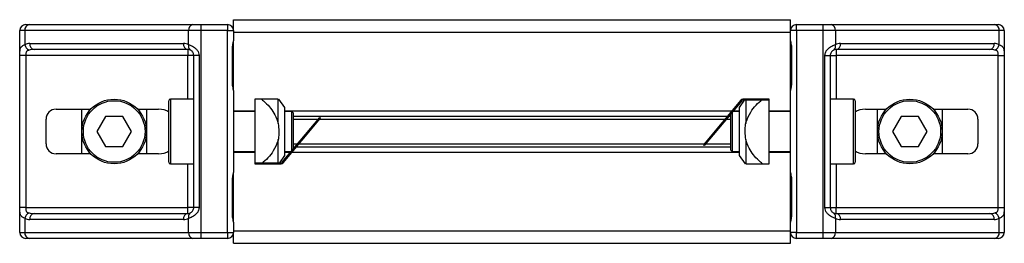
# Model space of a CAD drawing. Header units: millimetres. Extents: x 0 to 420, y 0 to 297.
# Tile 30 of 79: x 137.9 to 147.8, y 199.58 to 201.83. Entities that reach past the tile are written whole.
import ezdxf

# ---------------------------------------------------------------- set-up
doc = ezdxf.new("R2010")
doc.units = ezdxf.units.MM

msp = doc.modelspace()

# ---------------------------------------------------------------- linework, layer by layer
at = {"color": 7, "linetype": 'Continuous', "lineweight": 25}
for p, q in [((137.96152, 201.7807), (137.99521, 201.7807)), ((137.99521, 201.7807), (139.64269, 201.7807)), ((139.64269, 201.7807), (139.72401, 201.7807)), ((139.72401, 201.7807), (139.99152, 201.7807)), ((139.72401, 201.7807), (139.72401, 201.7207)), ((139.99152, 201.7807), (139.99152, 201.7207)), ((140.05152, 201.7207), (140.05152, 201.8307)), ((140.05152, 201.8307), (145.65152, 201.8307)), ((145.65152, 201.7207), (145.65152, 201.8307)), ((145.71152, 201.7207), (145.71152, 201.7807)), ((145.71152, 201.7807), (145.97904, 201.7807)), ((145.97904, 201.7207), (145.97904, 201.7807)), ((145.97904, 201.7807), (146.06035, 201.7807)), ((146.06035, 201.7807), (147.70784, 201.7807)), ((147.70784, 201.7807), (147.74152, 201.7807)), ((137.90152, 199.6907), (137.90152, 201.7207)), ((137.95278, 201.7207), (137.90152, 201.7207)), ((139.60027, 201.7207), (137.95278, 201.7207)), ((137.95278, 201.7207), (137.95278, 201.57925)), ((139.72401, 201.7207), (139.60027, 201.7207)), ((139.60027, 201.57925), (139.60027, 201.7207)), ((139.72401, 201.7207), (139.72401, 199.6907)), ((139.99152, 201.7207), (139.72401, 201.7207)), ((139.99152, 201.7207), (140.05152, 201.7207)), ((139.99152, 199.6907), (139.99152, 201.7207)), ((140.05152, 201.7207), (140.05152, 201.61856)), ((140.05152, 201.7057), (145.65152, 201.7057)), ((145.71152, 201.7207), (145.65152, 201.7207)), ((145.65152, 201.61856), (145.65152, 201.7207)), ((145.97904, 201.7207), (145.71152, 201.7207)), ((145.71152, 201.7207), (145.71152, 199.6907)), ((146.10278, 201.7207), (145.97904, 201.7207)), ((145.97904, 199.6907), (145.97904, 201.7207)), ((146.10278, 201.7207), (146.10278, 201.57925)), ((147.75027, 201.7207), (146.10278, 201.7207)), ((147.75027, 201.57925), (147.75027, 201.7207)), ((147.80152, 201.7207), (147.75027, 201.7207)), ((147.80152, 201.7207), (147.80152, 199.6907)), ((138.00395, 201.5907), (139.5491, 201.5907)), ((140.05152, 201.11784), (140.05152, 201.61687)), ((145.65152, 201.11784), (145.65152, 201.61731)), ((146.15395, 201.5907), (147.6991, 201.5907)), ((137.90256, 199.9407), (137.90256, 201.4707)), ((137.9622, 201.4707), (137.90256, 201.4707)), ((139.59152, 201.4707), (137.9622, 201.4707)), ((137.9622, 201.4707), (137.9622, 199.9407)), ((139.59152, 201.5307), (138.04638, 201.5307)), ((139.59152, 201.5307), (139.59152, 201.4707)), ((139.65152, 201.4707), (139.59152, 201.4707)), ((139.59152, 201.0307), (139.59152, 201.4707)), ((139.70501, 201.4707), (139.65152, 201.4707)), ((139.65152, 199.9407), (139.65152, 201.4707)), ((139.70501, 201.4707), (139.70501, 199.9407)), ((140.04233, 201.1807), (140.04233, 201.5557)), ((140.04616, 201.5557), (140.04233, 201.5557)), ((140.04616, 201.1807), (140.04616, 201.5557)), ((145.65689, 201.5557), (145.65689, 201.1807)), ((145.65689, 201.5557), (145.66072, 201.5557)), ((145.66072, 201.5557), (145.66072, 201.1807)), ((145.99804, 199.9407), (145.99804, 201.4707)), ((145.99804, 201.4707), (146.05152, 201.4707)), ((146.05152, 201.4707), (146.05152, 199.9407)), ((146.05152, 201.4707), (146.11152, 201.4707)), ((147.65667, 201.5307), (146.11152, 201.5307)), ((146.11152, 201.5307), (146.11152, 201.4707)), ((147.74084, 201.4707), (146.11152, 201.4707)), ((146.11152, 201.4707), (146.11152, 201.0307)), ((147.74084, 201.4707), (147.80049, 201.4707)), ((147.74084, 199.9407), (147.74084, 201.4707)), ((147.80049, 201.4707), (147.80049, 199.9407)), ((140.04616, 201.1807), (140.04233, 201.1807)), ((145.65689, 201.1807), (145.66072, 201.1807)), ((140.05152, 201.11784), (140.05152, 200.29356)), ((145.65152, 200.29356), (145.65152, 201.11784)), ((139.40152, 200.3957), (139.40152, 201.0157)), ((139.65152, 201.0307), (139.41652, 201.0307)), ((139.41652, 201.0307), (139.41652, 200.3807)), ((140.26652, 201.0307), (140.26652, 200.3807)), ((140.3322, 201.0307), (140.26652, 201.0307)), ((140.50152, 200.78694), (140.50152, 201.0307)), ((140.56652, 200.9482), (140.50855, 201.0307)), ((145.15403, 201.02177), (144.77585, 200.57108)), ((145.16169, 201.01534), (144.78351, 200.56465)), ((145.18747, 201.0207), (145.13652, 200.9482)), ((145.16169, 201.01534), (145.15403, 201.02177)), ((145.17318, 201.0307), (145.17318, 201.0207)), ((145.43652, 201.0307), (145.17318, 201.0307)), ((145.43652, 201.0207), (145.17318, 201.0207)), ((145.20152, 201.0207), (145.20152, 200.78694)), ((145.37084, 201.0307), (145.43652, 201.0307)), ((145.43652, 200.3807), (145.43652, 201.0307)), ((145.43652, 201.0207), (145.43652, 201.0307)), ((146.28652, 201.0307), (146.05152, 201.0307)), ((146.28652, 200.3807), (146.28652, 201.0307)), ((146.30152, 201.0157), (146.30152, 200.3957)), ((138.2666, 200.9307), (138.617, 200.9307)), ((138.52652, 200.4807), (138.52652, 200.9307)), ((139.08604, 200.9307), (139.29797, 200.9307)), ((139.17652, 200.9307), (139.17652, 200.4807)), ((140.05152, 200.9132), (140.26652, 200.9132)), ((140.26652, 200.9057), (140.05152, 200.9057)), ((140.56652, 200.7057), (140.56652, 200.9482)), ((140.56652, 200.9132), (145.06293, 200.9132)), ((140.63902, 200.9057), (140.56652, 200.9057)), ((140.65152, 200.8932), (140.63902, 200.9057)), ((140.63902, 200.51246), (140.63902, 200.9057)), ((140.65152, 200.8932), (140.65152, 200.52735)), ((145.05152, 200.5182), (145.05152, 200.88405)), ((145.06402, 200.89895), (145.06402, 200.5057)), ((145.13652, 200.9057), (145.06969, 200.9057)), ((145.07598, 200.9132), (145.13652, 200.9132)), ((145.13652, 200.9482), (145.13652, 200.7057)), ((145.43652, 200.9132), (145.65152, 200.9132)), ((145.65152, 200.9057), (145.43652, 200.9057)), ((146.40508, 200.9307), (146.617, 200.9307)), ((146.52652, 200.4807), (146.52652, 200.9307)), ((147.08604, 200.9307), (147.43645, 200.9307)), ((147.17652, 200.9307), (147.17652, 200.4807)), ((138.1666, 200.5807), (138.1666, 200.8307)), ((138.76492, 200.8557), (138.67832, 200.7057)), ((138.93813, 200.8557), (138.76492, 200.8557)), ((139.02473, 200.7057), (138.93813, 200.8557)), ((140.54136, 200.39606), (140.91954, 200.84676)), ((140.54902, 200.38963), (140.9272, 200.84033)), ((140.65152, 200.859), (145.01745, 200.859)), ((140.65152, 200.8303), (140.90572, 200.8303)), ((140.91878, 200.8303), (144.99336, 200.8303)), ((140.9272, 200.84033), (140.91954, 200.84676)), ((145.00642, 200.8303), (145.05152, 200.8303)), ((145.0305, 200.859), (145.05152, 200.859)), ((146.76492, 200.8557), (146.67832, 200.7057)), ((146.93813, 200.8557), (146.76492, 200.8557)), ((147.02473, 200.7057), (146.93813, 200.8557)), ((147.53645, 200.8307), (147.53645, 200.5807)), ((138.67832, 200.7057), (138.76492, 200.5557)), ((138.93813, 200.5557), (139.02473, 200.7057)), ((140.56652, 200.4632), (140.56652, 200.7057)), ((145.13652, 200.7057), (145.13652, 200.4632)), ((146.67832, 200.7057), (146.76492, 200.5557)), ((146.93813, 200.5557), (147.02473, 200.7057)), ((140.50152, 200.3907), (140.50152, 200.62446)), ((140.65152, 200.58111), (140.69663, 200.58111)), ((140.70968, 200.58111), (144.78427, 200.58111)), ((144.79732, 200.58111), (145.05152, 200.58111)), ((145.20152, 200.62446), (145.20152, 200.3807)), ((138.617, 200.4807), (138.2666, 200.4807)), ((138.76492, 200.5557), (138.93813, 200.5557)), ((139.29797, 200.4807), (139.08604, 200.4807)), ((140.05152, 200.5057), (140.26652, 200.5057)), ((140.05152, 200.4982), (140.26652, 200.4982)), ((140.56652, 200.5057), (140.63336, 200.5057)), ((140.56652, 200.4982), (140.62706, 200.4982)), ((140.64012, 200.4982), (145.13652, 200.4982)), ((140.65152, 200.5524), (140.67254, 200.5524)), ((140.6856, 200.5524), (145.05152, 200.5524)), ((144.77585, 200.57108), (144.78351, 200.56465)), ((145.05152, 200.5182), (145.06402, 200.5057)), ((145.06402, 200.5057), (145.13652, 200.5057)), ((145.43652, 200.5057), (145.65152, 200.5057)), ((145.43652, 200.4982), (145.65152, 200.4982)), ((146.617, 200.4807), (146.40508, 200.4807)), ((146.76492, 200.5557), (146.93813, 200.5557)), ((147.43645, 200.4807), (147.08604, 200.4807)), ((139.41652, 200.3807), (139.65152, 200.3807)), ((139.59152, 199.9407), (139.59152, 200.3807)), ((140.26652, 200.3907), (140.26652, 200.3807)), ((140.26652, 200.3907), (140.52987, 200.3907)), ((140.3322, 200.3807), (140.26652, 200.3807)), ((140.26652, 200.3807), (140.52987, 200.3807)), ((140.51558, 200.3907), (140.56652, 200.4632)), ((140.52987, 200.3807), (140.52987, 200.3907)), ((140.54136, 200.39606), (140.54902, 200.38963)), ((145.13652, 200.4632), (145.1945, 200.3807)), ((145.37084, 200.3807), (145.43652, 200.3807)), ((146.05152, 200.3807), (146.28652, 200.3807)), ((146.11152, 200.3807), (146.11152, 199.9407)), ((140.05152, 199.7941), (140.05152, 200.29356)), ((145.65152, 199.79454), (145.65152, 200.29356)), ((140.04233, 199.8557), (140.04233, 200.2307)), ((140.04616, 200.2307), (140.04233, 200.2307)), ((140.04616, 199.8557), (140.04616, 200.2307)), ((145.65689, 200.2307), (145.65689, 199.8557)), ((145.65689, 200.2307), (145.66072, 200.2307)), ((145.66072, 200.2307), (145.66072, 199.8557)), ((137.9622, 199.9407), (137.90256, 199.9407)), ((137.9622, 199.9407), (139.59152, 199.9407)), ((139.65152, 199.9407), (139.59152, 199.9407)), ((139.59152, 199.8807), (139.59152, 199.9407)), ((139.70501, 199.9407), (139.65152, 199.9407)), ((145.99804, 199.9407), (146.05152, 199.9407)), ((146.05152, 199.9407), (146.11152, 199.9407)), ((146.11152, 199.8807), (146.11152, 199.9407)), ((146.11152, 199.9407), (147.74084, 199.9407)), ((147.74084, 199.9407), (147.80049, 199.9407)), ((137.95278, 199.83216), (137.95278, 199.6907)), ((139.5491, 199.8207), (138.00395, 199.8207)), ((138.04638, 199.8807), (139.59152, 199.8807)), ((139.60027, 199.6907), (139.60027, 199.83216)), ((140.04616, 199.8557), (140.04233, 199.8557)), ((140.05152, 199.79284), (140.05152, 199.6907)), ((145.65152, 199.6907), (145.65152, 199.79284)), ((145.65689, 199.8557), (145.66072, 199.8557)), ((146.10278, 199.83216), (146.10278, 199.6907)), ((146.11152, 199.8807), (147.65667, 199.8807)), ((147.6991, 199.8207), (146.15395, 199.8207)), ((147.75027, 199.6907), (147.75027, 199.83216)), ((137.90152, 199.6907), (137.95278, 199.6907)), ((137.95278, 199.6907), (139.60027, 199.6907)), ((139.60027, 199.6907), (139.72401, 199.6907)), ((139.72401, 199.6907), (139.99152, 199.6907)), ((139.72401, 199.6907), (139.72401, 199.6307)), ((139.99152, 199.6907), (140.05152, 199.6907)), ((139.99152, 199.6907), (139.99152, 199.6307)), ((140.05152, 199.7057), (145.65152, 199.7057)), ((140.05152, 199.5807), (140.05152, 199.6907)), ((145.65152, 199.5807), (145.65152, 199.6907)), ((145.71152, 199.6907), (145.65152, 199.6907)), ((145.71152, 199.6907), (145.97904, 199.6907)), ((145.71152, 199.6307), (145.71152, 199.6907)), ((145.97904, 199.6907), (146.10278, 199.6907)), ((145.97904, 199.6307), (145.97904, 199.6907)), ((146.10278, 199.6907), (147.75027, 199.6907)), ((147.75027, 199.6907), (147.80152, 199.6907)), ((137.99521, 199.6307), (137.96152, 199.6307)), ((139.64269, 199.6307), (137.99521, 199.6307)), ((139.72401, 199.6307), (139.64269, 199.6307)), ((139.99152, 199.6307), (139.72401, 199.6307)), ((145.97904, 199.6307), (145.71152, 199.6307)), ((146.06035, 199.6307), (145.97904, 199.6307)), ((147.70784, 199.6307), (146.06035, 199.6307)), ((147.74152, 199.6307), (147.70784, 199.6307)), ((140.05152, 199.5807), (145.65152, 199.5807))]:
    msp.add_line(p, q, dxfattribs=at)
for centre, radius in [((138.85152, 200.7057), 0.325), ((138.85152, 200.7057), 0.31), ((146.85152, 200.7057), 0.325), ((146.85152, 200.7057), 0.31)]:
    msp.add_circle(centre, radius, dxfattribs=at)
for centre, radius, start, end in [((137.96152, 201.7207), 0.06, 90, 180), ((138.00581, 201.7282), 0.05356, 101.421754, 188.049467), ((139.6533, 201.7282), 0.05356, 101.421754, 188.049467), ((139.99152, 201.7207), 0.06, 0, 90), ((145.71152, 201.7207), 0.06, 90, 180), ((146.04975, 201.7282), 0.05356, 351.950533, 78.578246), ((147.69723, 201.7282), 0.05356, 351.950533, 78.578246), ((147.74152, 201.7207), 0.06, 0, 90), ((138.00395, 201.4707), 0.12, 90, 115.240416), ((138.0285, 201.59472), 0.07728, 191.548508, 244.483993), ((138.05698, 201.5832), 0.05356, 171.950533, 258.578246), ((139.60213, 201.5832), 0.05356, 171.950533, 258.578246), ((139.5491, 201.4707), 0.12, 64.759584, 90), ((139.64323, 201.56283), 0.046, 159.089812, 235.390127), ((146.05981, 201.56283), 0.046, 304.609873, 20.910188), ((146.15395, 201.4707), 0.12, 90, 115.240416), ((146.10092, 201.5832), 0.05356, 281.421754, 8.049467), ((147.64606, 201.5832), 0.05356, 281.421754, 8.049467), ((147.6991, 201.4707), 0.12, 64.759584, 90), ((147.67455, 201.59472), 0.07728, 295.516007, 348.451492), ((139.59152, 201.4707), 0.06, 64.759584, 90), ((146.11152, 201.4707), 0.06, 90, 115.240416), ((139.41652, 201.0157), 0.015, 90, 180), ((145.17318, 201.0057), 0.025, 90, 140), ((145.17318, 201.0057), 0.015, 90, 140), ((146.28652, 201.0157), 0.015, 0, 90), ((138.2666, 200.8307), 0.1, 90, 180), ((147.43645, 200.8307), 0.1, 0, 90), ((138.2666, 200.5807), 0.1, 180, 270), ((147.43645, 200.5807), 0.1, 270, 0), ((139.41652, 200.3957), 0.015, 180, 270), ((140.52987, 200.4057), 0.015, 270, 320), ((140.52987, 200.4057), 0.025, 270, 320), ((146.28652, 200.3957), 0.015, 270, 0), ((138.0285, 199.81669), 0.07728, 115.516007, 168.451492), ((139.59152, 199.9407), 0.06, 270, 295.240416), ((139.64323, 199.84857), 0.046, 124.609873, 200.910188), ((146.05981, 199.84857), 0.046, 339.089812, 55.390127), ((146.11152, 199.9407), 0.06, 244.759584, 270), ((147.67455, 199.81669), 0.07728, 11.548508, 64.483993), ((138.00395, 199.9407), 0.12, 244.759584, 270), ((138.05698, 199.8282), 0.05356, 101.421754, 188.049467), ((139.60213, 199.8282), 0.05356, 101.421754, 188.049467), ((139.5491, 199.9407), 0.12, 270, 295.240416), ((146.15395, 199.9407), 0.12, 244.759584, 270), ((146.10092, 199.8282), 0.05356, 351.950533, 78.578246), ((147.64606, 199.8282), 0.05356, 351.950533, 78.578246), ((147.6991, 199.9407), 0.12, 270, 295.240416), ((137.96152, 199.6907), 0.06, 180, 270), ((138.00581, 199.6832), 0.05356, 171.950533, 258.578246), ((139.6533, 199.6832), 0.05356, 171.950533, 258.578246), ((139.99152, 199.6907), 0.06, 270, 0), ((145.71152, 199.6907), 0.06, 180, 270), ((146.04975, 199.6832), 0.05356, 281.421754, 8.049467), ((147.69723, 199.6832), 0.05356, 281.421754, 8.049467), ((147.74152, 199.6907), 0.06, 270, 0)]:
    msp.add_arc(centre, radius, start, end, dxfattribs=at)
for centre, major_axis, ratio, start_param, end_param in [((138.04638, 201.4707), (0.12, 0), 0.5, 1.5707963, 2.0113247), ((147.65667, 201.4707), (0.12, 0), 0.5, 1.130268, 1.5707963), ((139.29797, 200.8307), (-0.14142, 0), 0.7071068, 3.890794, 4.712389), ((146.40508, 200.8307), (0.14142, 0), 0.7071068, 1.5707963, 2.3923913), ((139.29797, 200.5807), (-0.14142, 0), 0.7071068, 1.5707963, 2.3923913), ((146.40508, 200.5807), (0.14142, 0), 0.7071068, 3.890794, 4.712389), ((138.04638, 199.9407), (0.12, 0), 0.5, 4.2718606, 4.712389), ((147.65667, 199.9407), (0.12, 0), 0.5, 4.712389, 5.1529173)]:
    msp.add_ellipse(centre, major_axis=major_axis, ratio=ratio, start_param=start_param, end_param=end_param, dxfattribs=at)
for points, knots in [([(137.90256, 201.4707), (137.90257, 201.47428), (137.90264, 201.48902), (137.90331, 201.50475), (137.90568, 201.52609), (137.91034, 201.54658), (137.92475, 201.56781), (137.94315, 201.57532), (137.95278, 201.57925)], [0, 0, 0, 0, 0.0620594, 0.25604, 0.2811965, 0.496867, 0.7368773, 1, 1, 1, 1]), ([(139.60027, 201.57925), (139.60954, 201.57605), (139.63079, 201.56872), (139.66384, 201.54898), (139.68544, 201.52613), (139.69805, 201.50532), (139.70418, 201.48824), (139.70481, 201.4748), (139.70501, 201.4707)], [0, 0, 0, 0, 0.2204024, 0.5050019, 0.6931202, 0.7669429, 0.9288339, 1, 1, 1, 1]), ([(140.04233, 201.5557), (140.04255, 201.5613), (140.04309, 201.57532), (140.04661, 201.59147), (140.05029, 201.60703), (140.05102, 201.61385), (140.05152, 201.61856)], [0, 0, 0, 0, 0.2269894, 0.5690124, 0.702034, 1, 1, 1, 1]), ([(140.0469, 201.55567), (140.04681, 201.56363), (140.04661, 201.58335), (140.0521, 201.6039), (140.05102, 201.61643), (140.05082, 201.61877)], [0, 0, 0, 0, 0.35530576, 0.87926001, 1, 1, 1, 1]), ([(145.65152, 201.61856), (145.65161, 201.61682), (145.65194, 201.60996), (145.65449, 201.60003), (145.65788, 201.5845), (145.6603, 201.57169), (145.66062, 201.55956), (145.66072, 201.5557)], [0, 0, 0, 0, 0.1172575, 0.461179, 0.5069762, 0.8431627, 1, 1, 1, 1]), ([(145.65201, 201.61198), (145.65215, 201.60943), (145.65283, 201.59643), (145.65689, 201.57507), (145.65679, 201.55592), (145.65676, 201.54873)], [0, 0, 0, 0, 0.1322449, 0.6741763, 1, 1, 1, 1]), ([(145.99804, 201.4707), (145.99819, 201.47428), (145.9988, 201.48902), (146.00475, 201.50475), (146.01761, 201.52609), (146.03648, 201.54658), (146.07017, 201.56781), (146.09158, 201.57532), (146.10278, 201.57925)], [0, 0, 0, 0, 0.0620594, 0.25604, 0.2811965, 0.496867, 0.7368773, 1, 1, 1, 1]), ([(147.75027, 201.57925), (147.75843, 201.57605), (147.77715, 201.56872), (147.79184, 201.54898), (147.79739, 201.52613), (147.79968, 201.50532), (147.8004, 201.48824), (147.80047, 201.4748), (147.80049, 201.4707)], [0, 0, 0, 0, 0.2204024, 0.5050019, 0.6931202, 0.7669429, 0.9288339, 1, 1, 1, 1]), ([(137.99521, 201.52497), (137.98899, 201.52314), (137.9785, 201.52004), (137.97074, 201.51241), (137.96595, 201.5043), (137.96295, 201.49355), (137.96227, 201.48035), (137.96221, 201.47249), (137.9622, 201.4707)], [0, 0, 0, 0, 0.273797, 0.4623029, 0.4991581, 0.7049828, 0.9330438, 1, 1, 1, 1]), ([(139.65152, 201.4707), (139.6509, 201.4773), (139.6498, 201.48905), (139.64362, 201.501), (139.63727, 201.50992), (139.63185, 201.51539), (139.62409, 201.52139), (139.62006, 201.52346), (139.61711, 201.52497)], [0, 0, 0, 0, 0.2459514, 0.4382643, 0.4984306, 0.6829349, 0.7679658, 1, 1, 1, 1]), ([(146.08594, 201.52497), (146.0824, 201.52314), (146.07641, 201.52004), (146.06809, 201.51241), (146.06151, 201.5043), (146.05514, 201.49355), (146.05179, 201.48035), (146.05157, 201.47249), (146.05152, 201.4707)], [0, 0, 0, 0, 0.273797, 0.4623029, 0.4991581, 0.7049828, 0.9330438, 1, 1, 1, 1]), ([(147.74084, 201.4707), (147.74075, 201.4773), (147.74058, 201.48905), (147.7382, 201.501), (147.73419, 201.50992), (147.72953, 201.51539), (147.72035, 201.52139), (147.71313, 201.52346), (147.70784, 201.52497)], [0, 0, 0, 0, 0.2459514, 0.4382643, 0.4984306, 0.6829349, 0.7679658, 1, 1, 1, 1]), ([(140.05152, 201.11784), (140.05144, 201.11958), (140.0511, 201.12644), (140.04856, 201.13637), (140.04516, 201.1519), (140.04275, 201.16472), (140.04243, 201.17684), (140.04233, 201.1807)], [0, 0, 0, 0, 0.11725755, 0.46117897, 0.50697617, 0.84316274, 1, 1, 1, 1]), ([(140.05103, 201.12443), (140.0509, 201.12698), (140.05022, 201.13997), (140.04615, 201.16134), (140.04625, 201.18049), (140.04629, 201.18768)], [0, 0, 0, 0, 0.1322449, 0.6741763, 1, 1, 1, 1]), ([(145.66072, 201.1807), (145.6605, 201.17511), (145.65996, 201.16109), (145.65644, 201.14493), (145.65276, 201.12937), (145.65203, 201.12255), (145.65152, 201.11784)], [0, 0, 0, 0, 0.22698943, 0.56901237, 0.70203402, 1, 1, 1, 1]), ([(145.65615, 201.18074), (145.65623, 201.17277), (145.65644, 201.15306), (145.65095, 201.13251), (145.65203, 201.11998), (145.65223, 201.11763)], [0, 0, 0, 0, 0.3553058, 0.87926, 1, 1, 1, 1]), ([(140.3322, 201.0307), (140.34506, 201.01993), (140.39788, 200.97566), (140.46381, 200.89595), (140.49123, 200.81668), (140.50152, 200.78694)], [0, 0, 0, 0, 0.167357, 0.6876024, 1, 1, 1, 1]), ([(140.50152, 201.0307), (140.50023, 201.0307), (140.48928, 201.0307), (140.44515, 201.0307), (140.37853, 201.0307), (140.33277, 201.0307), (140.3322, 201.0307)], [0, 0, 0, 0, 0.04950521, 0.41743886, 0.99272864, 1, 1, 1, 1]), ([(145.20152, 200.78694), (145.20282, 200.79173), (145.21376, 200.83215), (145.25789, 200.92298), (145.32452, 200.99392), (145.37027, 201.03025), (145.37084, 201.0307)], [0, 0, 0, 0, 0.0495052, 0.4174389, 0.9927286, 1, 1, 1, 1]), ([(140.50152, 200.78694), (140.50608, 200.73424), (140.5108, 200.6797), (140.50182, 200.62625), (140.50152, 200.62446)], [0, 0, 0, 0, 0.9664662, 1, 1, 1, 1]), ([(145.20152, 200.62446), (145.19696, 200.67717), (145.19224, 200.7317), (145.20122, 200.78515), (145.20152, 200.78694)], [0, 0, 0, 0, 0.9664662, 1, 1, 1, 1]), ([(140.50152, 200.62446), (140.50023, 200.61967), (140.48928, 200.57926), (140.44515, 200.48842), (140.37853, 200.41748), (140.33277, 200.38116), (140.3322, 200.3807)], [0, 0, 0, 0, 0.0495052, 0.4174389, 0.9927286, 1, 1, 1, 1]), ([(145.37084, 200.3807), (145.35799, 200.39148), (145.30517, 200.43574), (145.23924, 200.51545), (145.21181, 200.59472), (145.20152, 200.62446)], [0, 0, 0, 0, 0.167357, 0.6876024, 1, 1, 1, 1]), ([(145.20152, 200.3807), (145.20282, 200.3807), (145.21376, 200.3807), (145.25789, 200.3807), (145.32452, 200.3807), (145.37027, 200.3807), (145.37084, 200.3807)], [0, 0, 0, 0, 0.04950521, 0.41743886, 0.99272864, 1, 1, 1, 1]), ([(140.04233, 200.2307), (140.04255, 200.2363), (140.04309, 200.25032), (140.04661, 200.26647), (140.05029, 200.28203), (140.05102, 200.28885), (140.05152, 200.29356)], [0, 0, 0, 0, 0.2269894, 0.5690124, 0.702034, 1, 1, 1, 1]), ([(140.0469, 200.23067), (140.04681, 200.23863), (140.04661, 200.25835), (140.0521, 200.2789), (140.05102, 200.29143), (140.05082, 200.29377)], [0, 0, 0, 0, 0.3553058, 0.87926, 1, 1, 1, 1]), ([(145.65152, 200.29356), (145.65161, 200.29182), (145.65194, 200.28496), (145.65449, 200.27503), (145.65788, 200.2595), (145.6603, 200.24669), (145.66062, 200.23456), (145.66072, 200.2307)], [0, 0, 0, 0, 0.1172575, 0.461179, 0.5069762, 0.8431627, 1, 1, 1, 1]), ([(145.65201, 200.28698), (145.65215, 200.28443), (145.65283, 200.27143), (145.65689, 200.25007), (145.65679, 200.23092), (145.65676, 200.22373)], [0, 0, 0, 0, 0.1322449, 0.6741763, 1, 1, 1, 1]), ([(137.95278, 199.83216), (137.94461, 199.83536), (137.9259, 199.84268), (137.91121, 199.86242), (137.90565, 199.88528), (137.90336, 199.90609), (137.90265, 199.92316), (137.90258, 199.9366), (137.90256, 199.9407)], [0, 0, 0, 0, 0.22040235, 0.50500191, 0.69312024, 0.76694286, 0.92883385, 1, 1, 1, 1]), ([(137.9622, 199.9407), (137.9623, 199.93411), (137.96246, 199.92235), (137.96485, 199.9104), (137.96885, 199.90148), (137.97352, 199.89601), (137.98269, 199.89002), (137.98992, 199.88795), (137.99521, 199.88643)], [0, 0, 0, 0, 0.2459514, 0.4382643, 0.4984306, 0.6829349, 0.7679658, 1, 1, 1, 1]), ([(139.70501, 199.9407), (139.70486, 199.93713), (139.70425, 199.92238), (139.6983, 199.90665), (139.68544, 199.88532), (139.66656, 199.86482), (139.63288, 199.84359), (139.61146, 199.83609), (139.60027, 199.83216)], [0, 0, 0, 0, 0.0620594, 0.25604, 0.28119649, 0.496867, 0.73687732, 1, 1, 1, 1]), ([(139.61711, 199.88643), (139.62065, 199.88826), (139.62663, 199.89136), (139.63495, 199.899), (139.64154, 199.9071), (139.6479, 199.91786), (139.65126, 199.93106), (139.65147, 199.93892), (139.65152, 199.9407)], [0, 0, 0, 0, 0.27379704, 0.46230291, 0.49915809, 0.70498278, 0.93304377, 1, 1, 1, 1]), ([(146.10278, 199.83216), (146.09351, 199.83536), (146.07226, 199.84268), (146.0392, 199.86242), (146.01761, 199.88528), (146.00499, 199.90609), (145.99887, 199.92316), (145.99823, 199.9366), (145.99804, 199.9407)], [0, 0, 0, 0, 0.2204024, 0.5050019, 0.6931202, 0.7669429, 0.9288339, 1, 1, 1, 1]), ([(146.05152, 199.9407), (146.05214, 199.93411), (146.05324, 199.92235), (146.05943, 199.9104), (146.06578, 199.90148), (146.07119, 199.89601), (146.07896, 199.89002), (146.08299, 199.88795), (146.08594, 199.88643)], [0, 0, 0, 0, 0.2459514, 0.4382643, 0.4984306, 0.6829349, 0.7679658, 1, 1, 1, 1]), ([(147.70784, 199.88643), (147.71405, 199.88826), (147.72455, 199.89136), (147.7323, 199.899), (147.73709, 199.9071), (147.7401, 199.91786), (147.74078, 199.93106), (147.74083, 199.93892), (147.74084, 199.9407)], [0, 0, 0, 0, 0.273797, 0.4623029, 0.4991581, 0.7049828, 0.9330438, 1, 1, 1, 1]), ([(147.80049, 199.9407), (147.80047, 199.93713), (147.8004, 199.92238), (147.79973, 199.90665), (147.79736, 199.88532), (147.79271, 199.86482), (147.7783, 199.84359), (147.75989, 199.83609), (147.75027, 199.83216)], [0, 0, 0, 0, 0.0620594, 0.25604, 0.2811965, 0.496867, 0.7368773, 1, 1, 1, 1]), ([(140.05152, 199.79284), (140.05144, 199.79458), (140.0511, 199.80144), (140.04856, 199.81137), (140.04516, 199.8269), (140.04275, 199.83972), (140.04243, 199.85184), (140.04233, 199.8557)], [0, 0, 0, 0, 0.11725755, 0.46117897, 0.50697617, 0.84316274, 1, 1, 1, 1]), ([(140.05103, 199.79943), (140.0509, 199.80198), (140.05022, 199.81497), (140.04615, 199.83634), (140.04625, 199.85549), (140.04629, 199.86268)], [0, 0, 0, 0, 0.1322449, 0.6741763, 1, 1, 1, 1]), ([(145.66072, 199.8557), (145.6605, 199.85011), (145.65996, 199.83609), (145.65644, 199.81993), (145.65276, 199.80437), (145.65203, 199.79755), (145.65152, 199.79284)], [0, 0, 0, 0, 0.2269894, 0.5690124, 0.702034, 1, 1, 1, 1]), ([(145.65615, 199.85574), (145.65623, 199.84777), (145.65644, 199.82806), (145.65095, 199.80751), (145.65203, 199.79498), (145.65223, 199.79263)], [0, 0, 0, 0, 0.35530576, 0.87926001, 1, 1, 1, 1]), ([(145.65651, 199.84443), (145.65651, 199.84409), (145.65649, 199.84111), (145.65605, 199.83833), (145.65567, 199.83588)], [0, 0, 0, 0, 0.1137087, 1, 1, 1, 1])]:
    msp.add_open_spline(points, degree=3, knots=knots, dxfattribs=at)

doc.saveas('drawing.dxf')
